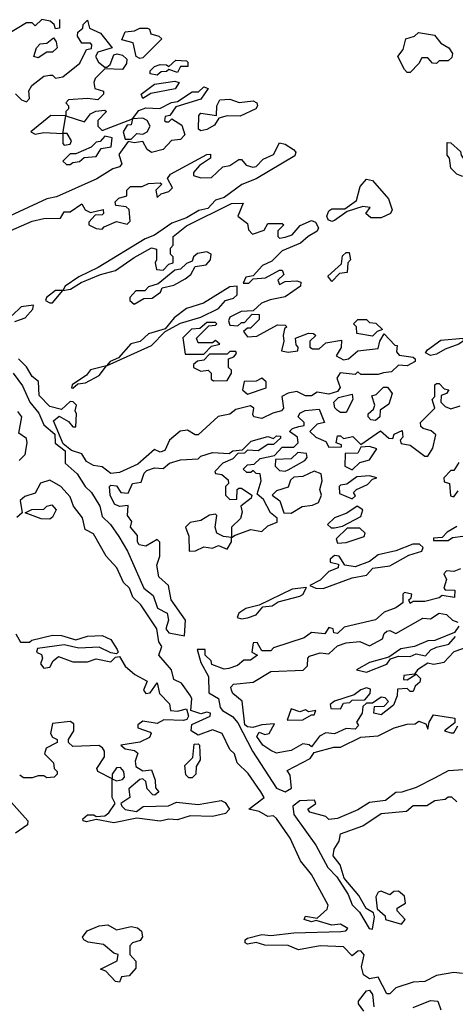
# Model space of a CAD drawing. Extents: x 2029662 to 2246637, y 225654 to 401419.
# Tile 20 of 256: x 2084832 to 2086330, y 293264 to 296651. Entities that reach past the tile are written whole.
import ezdxf

# ---------------------------------------------------------------- set-up
doc = ezdxf.new("R2010")
doc.units = 0

msp = doc.modelspace()

# ---------------------------------------------------------------- linework, layer by layer
at = {"layer": '0CON20XD'}
for points in [[(2084968.3, 296651.7), (2084968.3, 296621.7), (2084955, 296620), (2084950, 296635), (2084936.7, 296646.7), (2084908.3, 296651.7), (2084885, 296630), (2084875, 296640), (2084855, 296640), (2084785, 296597.5)], [(2084816.7, 296396.7), (2084837.5, 296375), (2084855, 296368.8), (2084865, 296380), (2084863.6, 296406.4), (2084873.3, 296425), (2084915, 296457.5), (2084935, 296460), (2084945, 296460), (2084955, 296450), (2084980, 296455), (2085038.8, 296501.2), (2085061.7, 296548.3), (2085078.3, 296551.7), (2085080, 296565), (2085075, 296570), (2085045, 296570), (2085030, 296595), (2085031.7, 296608.3), (2085048.3, 296621.7), (2085050, 296635), (2085065, 296650), (2085071.7, 296621.7), (2085110, 296605), (2085150, 296555), (2085100.7, 296539.3), (2085092.5, 296525), (2085102.5, 296505), (2085125, 296487.5), (2085131.7, 296488.3), (2085143.3, 296496.7), (2085155, 296530), (2085166.4, 296533.6), (2085185, 296529.2), (2085200, 296515), (2085199.5, 296500.5), (2085185, 296480), (2085125, 296482.5), (2085091.2, 296448.8), (2085086.7, 296435), (2085090, 296415), (2085120, 296405), (2085120, 296395), (2085100, 296375), (2085065, 296380), (2085000, 296375), (2084990, 296365), (2085000, 296355), (2085000, 296345), (2084990, 296335), (2084990, 296320), (2084938.3, 296321.7), (2084870, 296265), (2084885, 296257.5), (2084915, 296263.3), (2084980, 296260), (2084980, 296225), (2084985, 296220), (2085005, 296222.5), (2085010, 296235), (2084995, 296260), (2084980, 296260), (2084990, 296320), (2085055, 296300), (2085075, 296327.5), (2085093, 296337), (2085125, 296340), (2085130, 296335), (2085100, 296305), (2085100, 296285), (2085115, 296270), (2085220, 296310), (2085215, 296290), (2085201.7, 296288.3), (2085187.5, 296265), (2085195, 296240), (2085215, 296240), (2085235, 296260), (2085255, 296257.5), (2085270, 296265), (2085280, 296285), (2085270, 296305), (2085255, 296312.5), (2085220, 296310), (2085241.7, 296338.3), (2085265, 296347.5), (2085313.8, 296346.2), (2085353.3, 296366.7)], [(2085245, 296517.5), (2085232.5, 296525), (2085221.7, 296571.7), (2085182.5, 296582.5), (2085195, 296610), (2085227, 296613), (2085245, 296622.5), (2085271.7, 296621.7), (2085278.3, 296618.3), (2085282.5, 296602.5), (2085310, 296595), (2085320, 296585), (2085255, 296520), (2085245, 296517.5)], [(2084895, 296520), (2084880, 296525), (2084890, 296555), (2084901.7, 296568.3), (2084925, 296570), (2084948.3, 296588.3), (2084957.5, 296575), (2084960, 296555), (2084945, 296540), (2084925, 296540), (2084895, 296520)], [(2086175, 296470), (2086165, 296470), (2086155, 296480), (2086132.5, 296525), (2086151.2, 296548.8), (2086160, 296585), (2086190, 296595), (2086203, 296607), (2086258.3, 296598.3), (2086280.7, 296570.7), (2086307.5, 296555), (2086320, 296535), (2086318.3, 296521.7), (2086305, 296510), (2086275, 296510), (2086265, 296500), (2086251.7, 296501.7), (2086235, 296520), (2086215, 296520), (2086205, 296500), (2086175, 296470)], [(2085305, 296460), (2085280, 296465), (2085280, 296475), (2085295, 296490), (2085315, 296497.5), (2085336.4, 296496.4), (2085345, 296490), (2085368.3, 296511.7), (2085405, 296510), (2085410, 296505), (2085410, 296490), (2085385, 296490), (2085375, 296470), (2085345, 296480), (2085337, 296473), (2085318.3, 296471.7), (2085305, 296460)], [(2085353.3, 296366.7), (2085375, 296370), (2085425, 296402.5), (2085447, 296403), (2085465, 296420), (2085480, 296415), (2085455, 296377.5), (2085368.3, 296351.7), (2085348.3, 296321.7), (2085331.7, 296318.3), (2085330, 296305), (2085335, 296300), (2085345, 296300), (2085355, 296310), (2085388.8, 296288.8), (2085400, 296255), (2085385, 296238.6), (2085354, 296236), (2085325.4, 296204.6), (2085285, 296194.3), (2085270, 296205), (2085255, 296232.5), (2085225, 296227.5), (2085205, 296232.5), (2085173, 296187), (2085182.5, 296155), (2085175.4, 296144.6), (2085151.7, 296138.3), (2085096.5, 296103.5), (2084958.2, 296041.8), (2084924.5, 296035.5), (2084782, 295968)], [(2085255, 296380), (2085250, 296395), (2085295, 296430), (2085365, 296440), (2085380, 296435), (2085367, 296413), (2085282.5, 296397.5), (2085255, 296380)], [(2085455, 296269.2), (2085446.2, 296275), (2085448.3, 296321.7), (2085455, 296330), (2085508.3, 296321.7), (2085510, 296355), (2085520, 296375), (2085555, 296377.5), (2085586.4, 296366.4), (2085635, 296372.5), (2085647.5, 296365), (2085650, 296355), (2085643.8, 296345), (2085590.2, 296319.8), (2085545, 296320.6), (2085517, 296313), (2085502.1, 296287.9), (2085475, 296273.3), (2085455, 296269.2)], [(2085005, 296152.5), (2085015, 296160), (2085037, 296163), (2085053, 296177), (2085095, 296180), (2085111.7, 296208.3), (2085146.7, 296213.3), (2085150, 296245), (2085125, 296250), (2085108.3, 296231.7), (2085095, 296230), (2085077, 296213), (2085025, 296190), (2085005, 296190), (2084980, 296165), (2084993, 296153), (2085005, 296152.5)], [(2084745, 295901.4), (2084875, 295958.1), (2084915, 295967.8), (2084971.7, 295968.3), (2084985, 295990), (2085005, 295990), (2085045, 296017.5), (2085057, 295997), (2085075, 295987.5), (2085118.3, 295998.3), (2085120, 295985), (2085115, 295980), (2085091.7, 295978.3), (2085070, 295955), (2085070, 295945), (2085095, 295932.5), (2085115, 295930), (2085121.7, 295938.3), (2085165, 295957.5), (2085201.7, 295948.3), (2085211.7, 295958.3), (2085208.3, 295998.3), (2085197.5, 296007.5), (2085162.5, 296012.5), (2085160, 296025), (2085173, 296037), (2085200, 296045), (2085200, 296065), (2085213, 296077), (2085253, 296077), (2085275, 296087.5), (2085315, 296090), (2085320, 296085), (2085300, 296065), (2085305, 296040), (2085318.3, 296051.7), (2085345, 296060), (2085357, 296073), (2085340, 296105), (2085350.7, 296119.3), (2085475, 296187.5), (2085488.3, 296188.3), (2085487.5, 296175), (2085450.7, 296149.3), (2085430, 296125), (2085430, 296115), (2085455, 296107.5), (2085491.7, 296108.3), (2085530, 296145), (2085555, 296150), (2085585, 296170), (2085595, 296170), (2085611.2, 296151.2), (2085633.9, 296143.9), (2085645, 296146.7), (2085668.8, 296171.2), (2085705, 296187.5), (2085725, 296227.5), (2085745, 296223.3), (2085773.8, 296205), (2085781.2, 296195), (2085777.5, 296182.5), (2085645, 296104), (2085595.9, 296084.1), (2085535, 296040), (2085505, 296030), (2085478.3, 296001.7), (2085447.5, 295995), (2085405, 295970), (2085355, 295951.2), (2085295, 295910), (2085262.9, 295897.1), (2085101.2, 295798.8), (2085035, 295766.7), (2084987.5, 295735), (2084980, 295720), (2084955, 295720), (2084923.3, 295695), (2084920, 295685), (2084935, 295677.5), (2084945, 295677.5), (2084980, 295720), (2085005.9, 295724.1), (2085043, 295747), (2085110, 295775), (2085161.7, 295788.3), (2085225, 295833.3), (2085285, 295866.7), (2085301.7, 295861.7), (2085302.5, 295825), (2085297.5, 295815), (2085301.7, 295791.7), (2085325, 295790), (2085345, 295810), (2085360, 295815), (2085360, 295835), (2085350, 295845), (2085350, 295865), (2085360, 295875), (2085360, 295905), (2085405, 295942.5), (2085560.7, 296019.3), (2085600, 296020), (2085582.5, 295975), (2085615, 295950), (2085618.3, 295928.3), (2085633, 295913), (2085673, 295927), (2085685, 295950), (2085735, 295950), (2085740, 295945), (2085720, 295925), (2085720, 295905), (2085725, 295900), (2085745, 295903.3), (2085768.8, 295911.2), (2085796.4, 295943.6), (2085835, 295960), (2085848.8, 295955), (2085860, 295935), (2085855, 295923.8), (2085824.4, 295905.6), (2085797.1, 295882.9), (2085735, 295856.2), (2085699.2, 295820.8), (2085666.7, 295805), (2085635, 295770), (2085610, 295765), (2085600, 295745), (2085620, 295745), (2085635, 295760), (2085677, 295763), (2085725, 295790), (2085735, 295790), (2085740, 295775), (2085720, 295755), (2085725, 295740), (2085745, 295750), (2085785, 295752.5), (2085798.3, 295748.3), (2085797.5, 295735), (2085745, 295697.5), (2085693, 295687), (2085663.9, 295676.1), (2085635, 295650), (2085593, 295647), (2085555, 295627.5), (2085550, 295615), (2085555, 295600), (2085581.7, 295598.3), (2085595, 295610), (2085605, 295610), (2085631.7, 295638.3), (2085655, 295637.5), (2085655, 295620), (2085625, 295590), (2085615, 295590), (2085601.7, 295578.3), (2085615, 295560), (2085647, 295563), (2085718.3, 295601.7), (2085745, 295600), (2085750, 295595), (2085742.5, 295587.5), (2085737.5, 295565), (2085740, 295545), (2085731.7, 295511.7), (2085755, 295507.5), (2085788.3, 295511.7), (2085790, 295525), (2085783, 295533), (2085780, 295555), (2085825, 295572.5), (2085841.7, 295571.7), (2085850, 295565), (2085830, 295545), (2085830, 295525), (2085838.3, 295518.3), (2085861.7, 295518.3), (2085885, 295540), (2085938.3, 295548.3), (2085937, 295523), (2085920, 295495), (2085945, 295481.2), (2085962.5, 295485), (2085995, 295512.5), (2086065, 295520), (2086070, 295545), (2086085, 295570), (2086121.7, 295531.7), (2086130, 295530), (2086128.3, 295508.3), (2086137, 295497), (2086185, 295490), (2086192.5, 295485), (2086192.5, 295475), (2086165, 295460), (2086135, 295462.5), (2086110.7, 295439.3), (2086083.3, 295436.7), (2086065, 295430), (2086005, 295430), (2085995, 295440), (2085985, 295430), (2085934.1, 295435.9), (2085922.5, 295417.5), (2085933.8, 295386.2), (2085925, 295372.5), (2085895, 295363.3), (2085855, 295370), (2085835, 295357.5), (2085815, 295357.5), (2085785, 295372.5), (2085755, 295366.2), (2085733.3, 295355), (2085738.8, 295315), (2085732.5, 295305), (2085702.3, 295297.7), (2085665, 295278.8), (2085637.5, 295285), (2085633.3, 295293.3), (2085637.5, 295315), (2085625, 295322.5), (2085575, 295310), (2085555, 295293.8), (2085513.9, 295286.1), (2085445, 295222.5), (2085435, 295222.5), (2085409.2, 295239.2), (2085384.1, 295235.9), (2085347.5, 295205), (2085330.7, 295169.3), (2085315, 295163.3), (2085295, 295172.5), (2085237.5, 295122.5), (2085175, 295093.3), (2085145, 295090)], [(2086405, 296097.5), (2086381.7, 296111.7), (2086353, 296113), (2086335, 296120), (2086315, 296140), (2086310, 296175), (2086302.5, 296185), (2086301.7, 296228.3), (2086315, 296227.5), (2086348.3, 296198.3), (2086350, 296185), (2086371.7, 296151.7), (2086405, 296150), (2086425, 296140), (2086432.5, 296125), (2086425, 296100), (2086405, 296097.5)], [(2085905, 295957.5), (2085892.4, 295962.4), (2085888.6, 295975), (2085895, 295993.3), (2085905, 296000), (2085950, 296000), (2085990.5, 296029.5), (2086002.3, 296077.7), (2086025, 296102.5), (2086045, 296097.5), (2086100, 296035), (2086113, 295997), (2086107.5, 295985), (2086075, 295970), (2086039.3, 295969.3), (2086022.5, 295985), (2086037.5, 296005), (2086011.7, 296008.3), (2085958.3, 295991.7), (2085915, 295960.8), (2085905, 295957.5)], [(2085225, 295672.5), (2085258.3, 295691.7), (2085287, 295693), (2085316.4, 295713.6), (2085321.7, 295728.3), (2085361.7, 295738.3), (2085400.7, 295759.3), (2085420, 295775), (2085435, 295802.5), (2085472.5, 295807.5), (2085487.5, 295825), (2085490, 295845), (2085475, 295852.5), (2085443, 295847), (2085430, 295835), (2085425, 295820), (2085405, 295812.5), (2085385, 295792.5), (2085365, 295790), (2085307.5, 295742.5), (2085275, 295732.5), (2085261.7, 295718.3), (2085231.7, 295718.3), (2085210, 295695), (2085210, 295685), (2085225, 295672.5)], [(2085905, 295750), (2085891.7, 295768.3), (2085938.3, 295811.7), (2085941.7, 295838.3), (2085955, 295850), (2085965, 295850), (2085970, 295825), (2085960, 295815), (2085958.3, 295781.7), (2085931.7, 295778.3), (2085905, 295750)], [(2085015, 295383.3), (2085031.7, 295398.3), (2085057.7, 295402.3), (2085105, 295427.5), (2085130, 295460), (2085285, 295530), (2085331.7, 295578.3), (2085385, 295607.5), (2085455, 295627.5), (2085515, 295657.5), (2085540, 295685), (2085567, 295693), (2085580, 295705), (2085580, 295735), (2085555, 295732), (2085463.9, 295676.1), (2085405, 295657.5), (2085362.5, 295625), (2085332.5, 295587.5), (2085275, 295570), (2085246, 295544), (2085214.2, 295535.8), (2085171.7, 295488.3), (2085142.5, 295475), (2085130, 295460), (2085075, 295446.2), (2085062, 295428), (2085012.5, 295395), (2085010, 295385), (2085015, 295383.3)], [(2084815, 295613.3), (2084850, 295625), (2084876.7, 295655), (2084879.3, 295669.3), (2084836.4, 295663.6), (2084806.1, 295633.9)], [(2085465, 295500), (2085491.7, 295528.3), (2085520, 295535), (2085505, 295547.5), (2085495, 295540), (2085445, 295540), (2085440, 295555), (2085481.7, 295598.3), (2085505, 295600), (2085510, 295605), (2085505, 295610), (2085475, 295610), (2085451.7, 295588.3), (2085423, 295587), (2085393, 295557), (2085400.7, 295500.7), (2085465, 295500)], [(2086045, 295562.5), (2085991.7, 295571.7), (2085990, 295595), (2085980, 295605), (2085995, 295620), (2086025, 295620), (2086035, 295610), (2086057, 295607), (2086080, 295585), (2086061.7, 295578.3), (2086045, 295562.5)], [(2086245, 295496.2), (2086227.5, 295505), (2086234.2, 295515.8), (2086280.8, 295549.2), (2086357.5, 295555), (2086356.7, 295545), (2086342.5, 295535), (2086295, 295518), (2086265, 295500), (2086245, 295496.2)], [(2085498.3, 295408.3), (2085545, 295410), (2085560, 295435), (2085560, 295445), (2085550, 295455), (2085550, 295485), (2085568.3, 295491.7), (2085577.5, 295502.5), (2085575, 295510), (2085555, 295510), (2085545, 295500), (2085485, 295500), (2085465, 295480), (2085443, 295477), (2085430, 295465), (2085430, 295455), (2085455, 295442.5), (2085480, 295445), (2085490, 295435), (2085490, 295415), (2085498.3, 295408.3)], [(2085145, 295090), (2085115, 295112.5), (2085085, 295117.5), (2085061.7, 295131.7), (2085045, 295157.5), (2085009.3, 295169.3), (2084981.7, 295191.7), (2084948.3, 295271.7), (2084967, 295287), (2084999.3, 295269.3), (2085015, 295250), (2085025, 295250), (2085027.5, 295295), (2085022.5, 295305), (2085027.5, 295325), (2085016.1, 295336.1), (2085005, 295337.5), (2084975, 295310), (2084935, 295320), (2084898.3, 295358.3), (2084896, 295406), (2084874.2, 295424.2), (2084855, 295457.5), (2084827.5, 295485)], [(2084808.8, 295435), (2084841.4, 295391.4), (2084866.7, 295335), (2084897.5, 295297.5), (2084915, 295257.5), (2084952.5, 295225), (2084953.8, 295193.8), (2084987.5, 295167.5), (2084987.5, 295125), (2085029.3, 295089.3), (2085056.7, 295045), (2085078.8, 295025), (2085107.1, 294977.1), (2085115, 294942.5), (2085144.3, 294914.3), (2085172.7, 294872.7), (2085202.9, 294822.9), (2085258.8, 294695), (2085290.5, 294670.5), (2085306.1, 294626.1), (2085339.2, 294609.2), (2085343.8, 294585), (2085333.8, 294555), (2085345, 294542), (2085398.3, 294531.7), (2085402.5, 294585), (2085352.5, 294655), (2085343.8, 294705), (2085310, 294735), (2085303.8, 294775), (2085313.9, 294806.1), (2085313.3, 294853.3), (2085305, 294862.5), (2085265, 294840), (2085242.5, 294845), (2085236.7, 294855), (2085237, 294877), (2085212.5, 294905), (2085217.5, 294925), (2085202.5, 294945), (2085205, 294980), (2085175, 294976.7), (2085157.5, 294985), (2085143.3, 295015), (2085140, 295045), (2085145, 295050), (2085165, 295047.5), (2085180, 295025), (2085205, 295022.5), (2085220, 295055), (2085249.3, 295060.7), (2085259.3, 295090.7), (2085269.3, 295100.7), (2085295, 295110), (2085325, 295107.5), (2085347.5, 295125), (2085385, 295137.5), (2085445, 295140), (2085455, 295150), (2085495, 295162.5), (2085551.7, 295158.3), (2085565, 295167.5), (2085598.3, 295171.7), (2085628.3, 295201.7), (2085685, 295217.5), (2085705, 295210), (2085715, 295220), (2085728.3, 295218.3), (2085728.3, 295211.7), (2085705, 295190), (2085685, 295190), (2085651.7, 295168.3), (2085615, 295170), (2085605, 295160), (2085581.7, 295158.3), (2085565, 295140), (2085530, 295125), (2085503, 295097), (2085505, 295090), (2085527, 295087), (2085548.3, 295068.3), (2085550, 295055), (2085540, 295045), (2085540, 295015), (2085555, 295000), (2085578.3, 295001.7), (2085580, 295035), (2085585, 295040), (2085595, 295040), (2085630, 295015), (2085627.5, 295005), (2085592.5, 294977.5), (2085596.4, 294956.4), (2085591.2, 294935), (2085560, 294905), (2085560, 294870), (2085533, 294873), (2085510, 294885), (2085504, 294905), (2085510, 294945), (2085505, 294950), (2085485, 294946.7), (2085455, 294928.8), (2085418.3, 294921.7), (2085402.5, 294905), (2085413.8, 294873.8), (2085415, 294822.5), (2085436.4, 294823.6), (2085465, 294837.5), (2085495, 294832.5), (2085515, 294842.5), (2085545, 294830), (2085560, 294855), (2085560, 294870), (2085572.5, 294877.5), (2085627, 294897), (2085665, 294890), (2085685, 294910), (2085717, 294923), (2085716.7, 294936.7), (2085694.2, 294954.2), (2085670, 295000), (2085648.3, 295018.3), (2085662.5, 295065), (2085658.3, 295088.3), (2085645, 295090), (2085635, 295100), (2085627, 295093), (2085613, 295093), (2085600, 295105), (2085615, 295120), (2085638.3, 295121.7), (2085658.3, 295141.7), (2085708.3, 295151.7), (2085735, 295180), (2085775, 295180), (2085790, 295195), (2085787.5, 295215), (2085760, 295235), (2085770, 295245), (2085791.7, 295251.7), (2085810, 295255), (2085810, 295265), (2085790, 295285), (2085795, 295297.5), (2085813.6, 295306.4), (2085861.7, 295311.7), (2085880, 295265), (2085855, 295260), (2085830, 295235), (2085850, 295215), (2085885, 295200), (2085895, 295180), (2085938.3, 295181.7), (2085938.3, 295188.3), (2085920, 295195), (2085925, 295220), (2085935, 295220), (2085945, 295210), (2085977, 295217), (2086005, 295190), (2086073, 295237), (2086101.7, 295211.7), (2086115, 295210), (2086120, 295225), (2086147.5, 295237.5), (2086150, 295215), (2086140, 295205), (2086143.6, 295193.6), (2086175, 295187.5), (2086225, 295150), (2086235, 295150), (2086253.1, 295176.9), (2086263.3, 295223.3), (2086247, 295237), (2086220, 295245), (2086211.7, 295251.7), (2086210, 295265), (2086260, 295315), (2086250, 295345), (2086260, 295355), (2086260, 295395), (2086265, 295400), (2086275, 295400), (2086291.7, 295381.7), (2086308.3, 295378.3), (2086300, 295365), (2086281.7, 295358.3), (2086280, 295335), (2086295, 295320), (2086315, 295312.5), (2086347, 295323)], [(2085615, 295362.5), (2085680, 295385), (2085680, 295405), (2085665, 295417.5), (2085645, 295407.5), (2085603.3, 295406.7), (2085598.3, 295378.3), (2085615, 295362.5)], [(2085955, 295300), (2085935, 295300), (2085925, 295306.7), (2085916.1, 295316.1), (2085912.5, 295335), (2085928.3, 295351.7), (2085975, 295362.5), (2085978, 295345), (2085955, 295300)], [(2086055, 295272.5), (2086040, 295275), (2086030, 295285), (2086030, 295295), (2086048.8, 295311.2), (2086053.3, 295325), (2086043, 295357), (2086058.3, 295361.7), (2086083, 295387), (2086097, 295387), (2086112.5, 295365), (2086101.7, 295328.3), (2086071.7, 295308.3), (2086070, 295285), (2086055, 295272.5)], [(2084830, 295135), (2084850, 295155), (2084857.5, 295195), (2084855, 295210), (2084828.3, 295228.3), (2084839.2, 295285), (2084825, 295303.8)], [(2085745, 295097.5), (2085755, 295102.5), (2085812.5, 295135), (2085820, 295145), (2085818.3, 295158.3), (2085788.3, 295161.7), (2085765, 295140), (2085711.7, 295138.3), (2085710, 295115), (2085725, 295100), (2085745, 295097.5)], [(2085975, 295102.5), (2086001.7, 295128.3), (2086035, 295137.5), (2086060, 295175), (2086035, 295182.5), (2086005, 295180), (2085995, 295160), (2085951.7, 295158.3), (2085950, 295115), (2085975, 295102.5)], [(2086341.7, 295128.3), (2086325, 295100), (2086315, 295100), (2086290, 295075), (2086291.7, 295061.7), (2086310, 295055), (2086313, 295013), (2086325, 295010), (2086340, 295030)], [(2085765, 294953.3), (2085803.6, 294976.4), (2085839.3, 294980.7), (2085859.3, 294990.7), (2085870, 295015), (2085863.8, 295035), (2085872.5, 295065), (2085868.3, 295088.3), (2085845, 295097.5), (2085805, 295080), (2085775, 295077.5), (2085763, 295067), (2085755, 295042.5), (2085715, 295030), (2085700, 295015), (2085726.1, 294996.1), (2085740, 294955), (2085765, 294953.3)], [(2086355, 293370), (2086325, 293373.3), (2086265, 293362.5), (2086225, 293342.5), (2086185, 293340), (2086125, 293320), (2086105, 293300), (2086095, 293300), (2086065, 293357.5), (2086035, 293351.2), (2086013.8, 293365), (2086007.7, 293392.3), (2086016.4, 293433.6), (2086005, 293447.5), (2085995, 293446.7), (2085975, 293430), (2085945, 293461.2), (2085865, 293465.5), (2085790.8, 293450.8), (2085755, 293465.6), (2085675, 293467.1), (2085645, 293476.7), (2085615, 293471.2), (2085607.5, 293475), (2085606.7, 293485), (2085615, 293491.2), (2085665, 293503.5), (2085695, 293500), (2085775, 293510), (2085936.3, 293513.7), (2085953.6, 293516.4), (2085960, 293525), (2085935, 293540), (2085905, 293536.2), (2085851.7, 293551.7), (2085835, 293547.5), (2085810, 293555), (2085815, 293566.7), (2085855, 293560), (2085889.3, 293590.7), (2085892.5, 293605), (2085835, 293710), (2085797.5, 293757.5), (2085762, 293835), (2085715, 293902.5), (2085705, 293912.5), (2085685, 293910), (2085655, 293927.5), (2085620, 293935), (2085672.9, 293975), (2085661.4, 293995), (2085617.4, 294057.4), (2085580, 294095), (2085570, 294125), (2085555, 294140), (2085528, 294195), (2085495, 294208.5), (2085445, 294190), (2085421.2, 294205), (2085423.3, 294226.7), (2085486.7, 294255), (2085487.5, 294265), (2085475, 294268.8), (2085455, 294263.3), (2085420, 294275), (2085423.8, 294315), (2085418.8, 294325), (2085388.3, 294368.3), (2085361.7, 294381.7), (2085353.3, 294415), (2085310, 294465), (2085320, 294495), (2085310.7, 294510.7), (2085303.8, 294555), (2085248.5, 294638.5), (2085221.2, 294665), (2085208.8, 294695), (2085188.8, 294715), (2085165.6, 294765.6), (2085128.8, 294805), (2085085, 294882.5), (2085057, 294897), (2085047.7, 294937.7), (2085017.3, 294977.3), (2085005, 295010), (2084973.3, 295045), (2084935, 295067.5), (2084903.6, 295056.4), (2084885, 295022.5), (2084849.3, 295010.7), (2084833, 294997), (2084840, 294955), (2084821.7, 294938.3)], [(2085975, 295002.5), (2085987, 295013), (2085980, 295025), (2085990, 295035), (2086028.3, 295051.7), (2086045, 295070), (2086060, 295075), (2086035, 295082.5), (2085991.2, 295078.8), (2085957, 295053), (2085935, 295050), (2085930, 295045), (2085931.7, 295021.7), (2085975, 295002.5)], [(2084935, 294933.3), (2084905, 294934.2), (2084850, 294955), (2084873.9, 294966.1), (2084915, 294967.5), (2084925, 294977.5), (2084941.7, 294981.7), (2084957.5, 294965), (2084945, 294940), (2084935, 294933.3)], [(2085915, 294902.5), (2085941.7, 294908.3), (2086005, 294942.5), (2086012.5, 294965), (2085993, 294977), (2085957, 294953), (2085915, 294937.5), (2085890, 294915), (2085903, 294903), (2085915, 294902.5)], [(2085925, 294850), (2085955, 294852.5), (2086017, 294873), (2086020, 294885), (2086001.7, 294901.7), (2085958.3, 294901.7), (2085920, 294865), (2085925, 294850)], [(2086335, 294907.5), (2086301.7, 294888.3), (2086285, 294870), (2086255, 294867.5), (2086255, 294860), (2086305, 294860), (2086320.3, 294869.7), (2086355.8, 294874.2)], [(2085875, 294694), (2085975, 294731.4), (2086025, 294740), (2086046, 294764), (2086105, 294772), (2086170.6, 294809.4), (2086215, 294822.5), (2086220, 294835), (2086206.4, 294846.4), (2086183.6, 294846.4), (2086125, 294823.8), (2086065, 294810), (2086035, 294787.5), (2085985, 294768.8), (2085950, 294775), (2085930, 294805), (2085915, 294807.5), (2085900, 294795), (2085900, 294785), (2085928.3, 294778.3), (2085927.5, 294765), (2085895, 294752.5), (2085865, 294722.5), (2085830, 294705), (2085850, 294695), (2085875, 294694)], [(2086348.3, 294761.7), (2086325, 294752.5), (2086300, 294755), (2086290, 294745), (2086300, 294725), (2086290, 294695), (2086295, 294690), (2086328.3, 294688.3), (2086327, 294663), (2086285, 294670), (2086275, 294662.5), (2086225, 294650), (2086185, 294650), (2086175, 294642.5), (2086170, 294655), (2086178.3, 294661.7), (2086180, 294675), (2086155, 294680), (2086150, 294675), (2086150, 294645), (2086125, 294627.5), (2086085, 294612.5), (2086055, 294586.7), (2085948.3, 294561.7), (2085925, 294540), (2085911.7, 294541.7), (2085910, 294555), (2085895, 294560), (2085881.7, 294538.3), (2085835, 294542.5), (2085810, 294525), (2085705, 294490), (2085695, 294480), (2085665, 294480), (2085648.3, 294508.3), (2085635, 294507.5), (2085630, 294475), (2085650, 294465), (2085625, 294447.5), (2085602.5, 294447.5), (2085580.7, 294429.3), (2085550.5, 294419.5), (2085535, 294416.7), (2085493, 294433), (2085490, 294445), (2085470, 294465), (2085470, 294485), (2085442.5, 294485), (2085455, 294440), (2085481.4, 294391.4), (2085482.5, 294335), (2085515.5, 294315.5), (2085521.2, 294285), (2085528.8, 294275), (2085563.4, 294253.4), (2085581.7, 294231.7), (2085632.7, 294135), (2085715, 294007.1), (2085745, 293994.4)], [(2085595, 294590), (2085615, 294593.3), (2085645, 294603.3), (2085668.3, 294631.7), (2085700, 294635), (2085721.2, 294648.8), (2085795, 294667.5), (2085805, 294673.3), (2085818.3, 294698.3), (2085768.3, 294691.7), (2085655, 294637.5), (2085610, 294625), (2085585, 294610), (2085580, 294595), (2085595, 294590)], [(2085715, 294127.5), (2085695, 294137.5), (2085667.5, 294155), (2085647.5, 294185), (2085655, 294200), (2085675, 294192.5), (2085690, 294195), (2085708.3, 294228.3), (2085664.2, 294225.8), (2085633.8, 294216.2), (2085615, 294218), (2085606.2, 294225), (2085596.4, 294306.4), (2085565, 294332.5), (2085560, 294345), (2085557.5, 294355), (2085567.5, 294365), (2085635, 294372.5), (2085695, 294408.8), (2085807, 294413), (2085821.7, 294428.3), (2085822.5, 294455), (2085828.3, 294461.7), (2085865, 294472.5), (2085895, 294470), (2085925, 294497.5), (2085955, 294507.5), (2086001.7, 294511.7), (2086035, 294497.5), (2086079.3, 294520.7), (2086085, 294540), (2086095, 294547.5), (2086105, 294550), (2086125, 294540), (2086218.3, 294591.7), (2086245, 294590), (2086275, 294610), (2086300, 294605), (2086320, 294585), (2086338.3, 294578.3)], [(2086342.5, 294565), (2086326.7, 294543.3), (2086260, 294515), (2086235, 294513.8), (2086190, 294495), (2086143, 294487), (2086101.7, 294458.3), (2086035, 294440), (2085990, 294415), (2086025, 294406.7), (2086095, 294434.2), (2086107.5, 294452.5), (2086135, 294461.2), (2086175, 294460), (2086195, 294469.4), (2086227.5, 294462.5), (2086246.3, 294483.7), (2086265, 294491.9), (2086307.5, 294502.5), (2086330.5, 294529.5)], [(2084818.3, 294538.3), (2084835, 294510), (2084865, 294510), (2084873, 294517), (2084945, 294533.3), (2084975, 294532.5), (2085025, 294518), (2085065, 294530.8), (2085115, 294532.5), (2085145, 294519.2), (2085167.5, 294485), (2085170, 294475), (2085165, 294470), (2085145, 294472.5), (2085105, 294492), (2085035, 294488.8), (2084985, 294500), (2084892.5, 294487.5), (2084890, 294475), (2084907, 294467), (2084910, 294455), (2084903.3, 294435), (2084915, 294420), (2084935, 294423.8), (2084946.7, 294445), (2084965, 294460), (2085015, 294442.5), (2085065, 294442.5), (2085095, 294452.5), (2085145, 294442.5), (2085161.7, 294458.3), (2085175, 294460), (2085195, 294427.5), (2085228, 294398), (2085270, 294375), (2085257.5, 294345), (2085265, 294332.5), (2085280, 294335), (2085305, 294370), (2085313, 294333), (2085347, 294297), (2085350, 294275), (2085375, 294272.5), (2085405, 294280), (2085412.5, 294255), (2085406.7, 294243.3), (2085395, 294240), (2085327, 294243), (2085305, 294230), (2085255, 294237.5), (2085237.5, 294225), (2085237.5, 294215), (2085280, 294200), (2085283.8, 294195), (2085278.6, 294181.4), (2085245, 294166), (2085180, 294155), (2085195, 294142.5), (2085227, 294137), (2085238.3, 294128.3), (2085229.3, 294100.7), (2085231.7, 294081.7), (2085255, 294067.5), (2085285, 294070), (2085297.5, 294035), (2085298.3, 294008.3), (2085310, 293995), (2085297, 293983), (2085290, 293985), (2085270, 294005), (2085265, 294030), (2085255, 294040), (2085245, 294037.5), (2085207.5, 294005), (2085210, 293975), (2085180, 293955), (2085182.5, 293945), (2085195, 293933.8), (2085233, 293927), (2085256.2, 293943.8), (2085343.6, 293946.4), (2085370.5, 293959.5), (2085445, 293950.8), (2085524.4, 293964.4), (2085538, 293958), (2085553.3, 293935), (2085539.5, 293920.5), (2085495, 293910), (2085417.7, 293912.3), (2085375, 293898.8), (2085345, 293901.2), (2085315, 293893.8), (2085235, 293903.8), (2085155, 293888), (2085095, 293900), (2085061.7, 293891.7), (2085050, 293895), (2085048.3, 293901.7), (2085065, 293916), (2085086.1, 293916.1), (2085095, 293910), (2085125, 293912.5), (2085137.9, 293922.1), (2085160, 293955), (2085150, 293975), (2085150, 294040), (2085165, 294032.5), (2085185, 294037.5), (2085192.5, 294045), (2085190, 294065), (2085178.8, 294078.8), (2085165, 294077.5), (2085150, 294055), (2085150, 294040), (2085100, 294065), (2085097.5, 294075), (2085123.3, 294115), (2085123.3, 294135), (2085116.4, 294146.4), (2085103.8, 294153.8), (2085015, 294151.2), (2085000, 294165), (2085000, 294175), (2085017.5, 294205), (2085018.3, 294228.3), (2085005, 294236.7), (2084945, 294230), (2084937.5, 294195), (2084945, 294182.5), (2084960, 294175), (2084960, 294165), (2084922.5, 294145), (2084916.7, 294125), (2084947.5, 294095), (2084950, 294075), (2084960, 294065), (2084960, 294055), (2084950, 294045), (2084925, 294042.5), (2084915, 294050), (2084895, 294050), (2084875, 294042.5), (2084845, 294042.5), (2084831.7, 294051.7)], [(2086385, 294496.7), (2086325, 294476.7), (2086290, 294440), (2086274, 294436), (2086255, 294432.5), (2086235, 294437.5), (2086200, 294415), (2086190, 294400), (2086152.5, 294395), (2086151.7, 294381.7), (2086165, 294380), (2086195, 294400), (2086210, 294385), (2086208.3, 294371.7), (2086191.7, 294358.3), (2086185, 294340), (2086175, 294340), (2086165, 294350), (2086131.7, 294348.3), (2086130, 294325), (2086117, 294293), (2086075, 294260), (2086050, 294265), (2086051.7, 294288.3), (2086085, 294290), (2086100, 294305), (2086088.3, 294318.3), (2086075, 294320), (2086045, 294300), (2086025, 294300), (2086011.7, 294288.3), (2086010, 294265), (2085990, 294235), (2085997, 294223), (2085985, 294210), (2085955, 294212.5), (2085915, 294193.8), (2085885, 294197.5), (2085863.3, 294186.7), (2085835, 294150), (2085827, 294157), (2085805, 294160), (2085765, 294137.5), (2085745, 294133.3), (2085715, 294127.5)], [(2085935, 294280), (2085945, 294300), (2085967.5, 294302.5), (2085975, 294310), (2086018.3, 294311.7), (2086037, 294333), (2086038.3, 294348.3), (2086025, 294352.5), (2086005, 294346), (2085981.7, 294328.3), (2085915, 294306.7), (2085900, 294295), (2085901.7, 294281.7), (2085935, 294280)], [(2085751.7, 294241.7), (2085805, 294242.5), (2085835, 294260), (2085845, 294260), (2085850, 294275), (2085825, 294270), (2085815, 294276.7), (2085795, 294270), (2085765, 294280), (2085751.7, 294241.7)], [(2085745, 293994.4), (2085767, 294007), (2085761.7, 294051.7), (2085751.7, 294068.3), (2085830.7, 294109.3), (2085845, 294130), (2085911.7, 294148.3), (2085935, 294148.8), (2086005, 294182.5), (2086065, 294187.5), (2086120, 294215), (2086165, 294227.5), (2086191.7, 294228.3), (2086205, 294237.5), (2086228.3, 294228.3), (2086235, 294210), (2086240, 294235), (2086255, 294260), (2086328.3, 294248.3), (2086328.3, 294231.7), (2086292.5, 294205), (2086315, 294197.5), (2086325, 294197.5), (2086338.3, 294221.7)], [(2085425, 294042.5), (2085413, 294043), (2085403, 294053), (2085400, 294085), (2085427, 294113), (2085431.7, 294158.3), (2085445, 294160), (2085450, 294155), (2085452.5, 294105), (2085438.3, 294081.7), (2085437.5, 294055), (2085425, 294042.5)], [(2086395, 294073.3), (2086305, 294067.5), (2086258.3, 294041.7), (2086195, 294010), (2086146.4, 293993.6), (2086125, 293992.5), (2086090, 293965), (2086035, 293957.5), (2085995, 293933.3), (2085925, 293903.3), (2085895, 293900), (2085885, 293910), (2085830, 293925), (2085822.5, 293935), (2085850, 293955), (2085846.1, 293966.1), (2085795, 293964), (2085771.5, 293945), (2085775, 293916.7), (2085850.8, 293810.8), (2085891.4, 293735), (2085922.2, 293702.2), (2085961.9, 293641.9), (2085975, 293606.2), (2086000.8, 293580.8), (2086033.3, 293525), (2086045, 293522.5)], [(2084775, 293990), (2084860, 293895), (2084858.3, 293881.7), (2084817, 293853)], [(2086045, 293522.5), (2086052.5, 293565), (2086048.3, 293578.3), (2086023.6, 293593.6), (2085998.3, 293638.3), (2085947.7, 293697.7), (2085933.6, 293743.6), (2085910, 293775), (2085913, 293797), (2085930, 293825), (2085935, 293850), (2086012.5, 293877.5), (2086075, 293920), (2086161.7, 293928.3), (2086185, 293947.5), (2086231.7, 293948.3), (2086260, 293965), (2086295, 293970), (2086305, 293977.5), (2086317, 293977), (2086335, 293960)], [(2086145, 293540), (2086157.5, 293555), (2086130, 293585), (2086130, 293595), (2086158.3, 293611.7), (2086155.8, 293635.8), (2086135, 293653.3), (2086118.3, 293651.7), (2086105, 293640), (2086075, 293652.5), (2086065, 293650), (2086057, 293633), (2086061.7, 293591.7), (2086088.3, 293568.3), (2086090, 293555), (2086145, 293540)], [(2085175, 293340), (2085161.7, 293341.7), (2085128.3, 293378.3), (2085110, 293385), (2085166.4, 293413.6), (2085170, 293435), (2085155, 293440), (2085119.5, 293469.5), (2085067.3, 293477.3), (2085052.5, 293485), (2085047.5, 293495), (2085063.8, 293516.2), (2085105, 293534), (2085135, 293536.7), (2085165, 293520), (2085215, 293531.2), (2085237.1, 293527.1), (2085251.2, 293515), (2085253.6, 293496.4), (2085246.4, 293483.6), (2085220, 293475), (2085210, 293465), (2085210, 293435), (2085231.7, 293411.7), (2085231.7, 293388.3), (2085208.3, 293361.7), (2085181.7, 293358.3), (2085175, 293340)], [(2086015, 293240), (2085997.5, 293265), (2085997.5, 293275), (2086025, 293310), (2086035, 293312.5), (2086045, 293297.5), (2086049.2, 293255)], [(2086185, 293252.5), (2086245, 293276.7), (2086270, 293275), (2086280, 293245)]]:
    msp.add_lwpolyline(points, dxfattribs=at)

doc.saveas('drawing.dxf')
